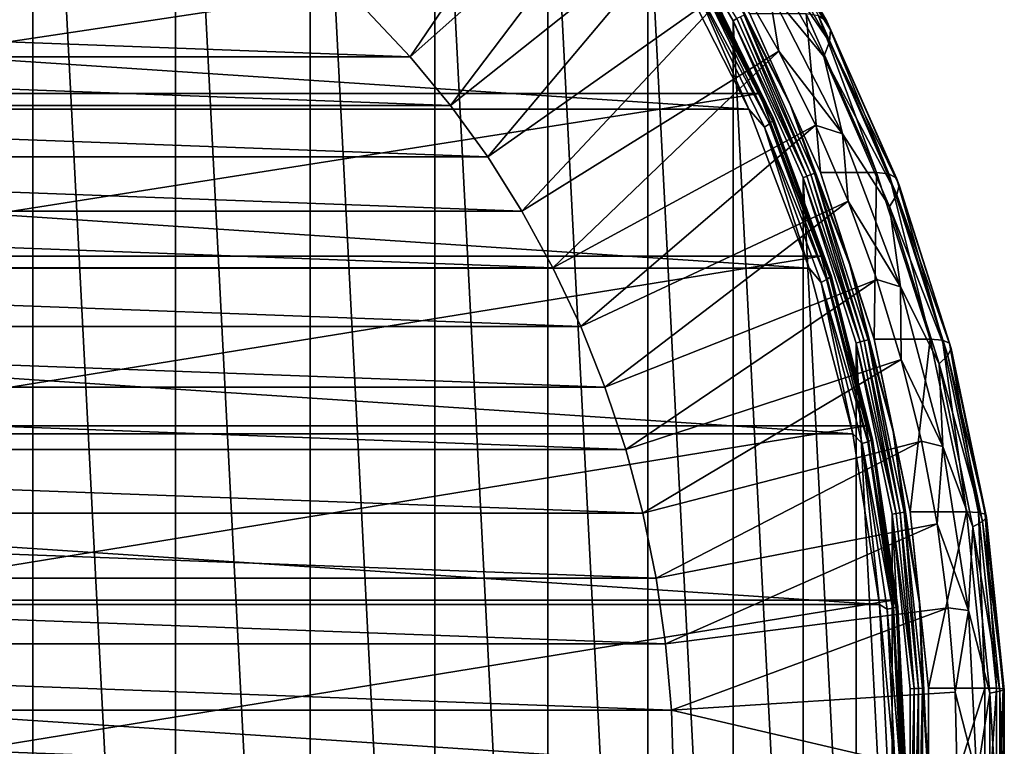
# Model space of a CAD drawing. Header units: metres. Extents: x -27 to 251, y -27 to 27.
# Tile 52 of 53: x 237 to 251, y 0 to 11. Entities that reach past the tile are written whole.
import ezdxf

# ---------------------------------------------------------------- set-up
doc = ezdxf.new("R2010")
doc.units = ezdxf.units.M
doc.layers.add('solid_10271033', color=7, linetype='CONTINUOUS')

msp = doc.modelspace()

# ---------------------------------------------------------------- linework, layer by layer
at = {"layer": 'solid_10271033'}
for points in [[(234.844635, -21.716181, 163.473755), (237.046341, -20.978384, 164.644424), (234.844772, 21.716145, 163.473831)], [(237.046341, -20.978384, 164.644424), (237.046463, 20.978334, 164.644501), (234.844772, 21.716145, 163.473831)], [(237.046341, -20.978384, 164.644424), (239.157166, -19.955379, 165.766769), (237.046463, 20.978334, 164.644501)], [(239.157166, -19.955379, 165.766769), (239.157272, 19.955317, 165.76683), (237.046463, 20.978334, 164.644501)], [(239.157166, -19.955379, 165.766769), (241.1483, -18.661196, 166.825485), (239.157272, 19.955317, 165.76683)], [(241.1483, -18.661196, 166.825485), (241.148392, 18.661125, 166.825531), (239.157272, 19.955317, 165.76683)], [(241.1483, -18.661196, 166.825485), (242.992661, -17.113562, 167.806137), (241.148392, 18.661125, 166.825531)], [(242.992661, -17.113562, 167.806137), (242.992737, 17.11348, 167.806183), (241.148392, 18.661125, 166.825531)], [(242.992661, -17.113562, 167.806137), (244.665207, -15.333627, 168.69545), (242.992737, 17.11348, 167.806183)], [(244.665207, -15.333627, 168.69545), (244.665283, 15.333535, 168.695496), (242.992737, 17.11348, 167.806183)], [(244.665207, -15.333627, 168.69545), (246.143448, -13.345403, 169.481445), (244.665283, 15.333535, 168.695496)], [(246.143448, -13.345403, 169.481445), (246.143524, 13.345302, 169.481491), (244.665283, 15.333535, 168.695496)], [(245.36026, 14.659045, 164.123428), (242.629227, 10.641574, 160.704224), (241.993973, 11.315304, 160.366455)], [(245.36026, 14.659045, 164.123428), (246.118134, 13.747209, 164.526398), (242.629227, 10.641574, 160.704224)], [(246.118134, 13.747209, 164.526398), (243.223328, 9.923122, 161.020111), (242.629227, 10.641574, 160.704224)], [(246.118134, 13.747209, 164.526398), (246.826019, 12.785209, 164.902786), (243.223328, 9.923122, 161.020111)], [(246.143448, -13.345403, 169.481445), (247.407578, -11.175467, 170.153595), (246.143524, 13.345302, 169.481491)], [(247.407578, -11.175467, 170.153595), (247.407639, 11.175357, 170.153625), (246.143524, 13.345302, 169.481491)], [(247.458786, 11.207314, 170.1698), (246.143524, 13.345302, 169.481491), (247.407639, 11.175357, 170.153625)], [(247.529617, 13.341569, 166.978424), (248.790527, 11.171011, 167.648865), (247.602402, 13.188368, 166.554245)], [(248.669464, 11.249576, 168.080688), (248.790527, 11.171011, 167.648865), (247.529617, 13.341569, 166.978424)], [(247.602402, 13.188368, 166.554245), (248.845016, 11.041178, 167.214951), (247.612732, 12.98077, 166.145493)], [(248.790527, 11.171011, 167.648865), (248.845016, 11.041178, 167.214951), (247.602402, 13.188368, 166.554245)], [(247.612732, 12.98077, 166.145493), (248.830597, 10.865265, 166.793045), (247.560471, 12.725173, 165.765793)], [(248.845016, 11.041178, 167.214951), (248.830597, 10.865265, 166.793045), (247.612732, 12.98077, 166.145493)], [(246.826019, 12.785209, 164.902786), (243.774521, 9.162437, 161.313187), (243.223328, 9.923122, 161.020111)], [(246.826019, 12.785209, 164.902786), (247.481323, 11.77656, 165.251221), (243.774521, 9.162437, 161.313187)], [(247.560471, 12.725173, 165.765793), (248.747894, 10.648702, 166.397156), (247.933273, 11.634417, 165.686096)], [(248.830597, 10.865265, 166.793045), (248.747894, 10.648702, 166.397156), (247.560471, 12.725173, 165.765793)], [(246.63826, 12.36393, 170.537354), (230.441498, 12.36393, 200.999039), (231.596619, 10.097954, 201.613235)], [(247.793396, 10.097953, 171.151535), (246.63826, 12.36393, 170.537354), (231.596619, 10.097954, 201.613235)], [(246.9095, 11.961658, 170.535004), (246.63826, 12.36393, 170.537354), (247.793396, 10.097953, 171.151535)], [(248.247757, 9.937389, 170.443817), (247.653839, 11.276661, 170.058014), (247.129562, 12.175803, 169.849258)], [(248.247757, 9.937389, 170.443817), (247.129562, 12.175803, 169.849258), (247.569412, 11.257504, 170.146332)], [(212.914459, 9.869438, 152.039795), (214.043808, 12.085884, 152.640274), (247.635391, 9.869418, 170.501251)], [(214.043808, 12.085884, 152.640274), (246.506042, 12.085865, 169.900757), (247.635391, 9.869418, 170.501251)], [(246.810852, 11.773287, 170.08197), (247.635391, 9.869418, 170.501251), (246.506042, 12.085865, 169.900757)], [(247.986328, 9.754992, 171.107559), (246.9095, 11.961658, 170.535004), (247.793396, 10.097953, 171.151535)], [(246.928772, 11.935047, 170.408539), (246.9095, 11.961658, 170.535004), (247.986328, 9.754992, 171.107559)], [(246.810852, 11.773287, 170.08197), (246.877701, 11.837533, 170.174011), (247.943359, 9.653766, 170.740631)], [(246.877701, 11.837533, 170.174011), (246.917923, 11.892709, 170.285416), (247.988541, 9.698763, 170.854675)], [(247.943359, 9.653766, 170.740631), (246.877701, 11.837533, 170.174011), (247.988541, 9.698763, 170.854675)], [(246.917923, 11.892709, 170.285416), (246.928772, 11.935047, 170.408539), (248.003204, 9.733291, 170.979828)], [(247.988541, 9.698763, 170.854675), (246.917923, 11.892709, 170.285416), (248.003204, 9.733291, 170.979828)], [(248.003204, 9.733291, 170.979828), (246.928772, 11.935047, 170.408539), (247.986328, 9.754992, 171.107559)], [(247.481323, 11.77656, 165.251221), (244.281769, 8.360713, 161.582901), (243.774521, 9.162437, 161.313187)], [(247.481323, 11.77656, 165.251221), (248.081665, 10.72494, 165.570435), (244.281769, 8.360713, 161.582901)], [(247.870712, 9.601372, 170.645508), (247.635391, 9.869418, 170.501251), (246.810852, 11.773287, 170.08197)], [(247.870712, 9.601372, 170.645508), (246.810852, 11.773287, 170.08197), (247.943359, 9.653766, 170.740631)], [(247.933273, 11.634417, 165.686096), (248.081665, 10.72494, 165.570435), (247.481323, 11.77656, 165.251221)], [(247.933273, 11.634417, 165.686096), (249.021469, 9.502595, 166.264709), (248.081665, 10.72494, 165.570435)], [(248.747894, 10.648702, 166.397156), (249.021469, 9.502595, 166.264709), (247.933273, 11.634417, 165.686096)], [(223.835968, 10.641574, 150.71167), (224.471207, 11.315304, 151.049438), (242.629227, 10.641574, 160.704224)], [(224.471207, 11.315304, 151.049438), (241.993973, 11.315304, 160.366455), (242.629227, 10.641574, 160.704224)], [(247.514771, 11.235296, 170.167419), (247.458786, 11.207314, 170.1698), (248.494431, 8.878846, 170.720474)], [(247.569412, 11.257504, 170.146332), (247.514771, 11.235296, 170.167419), (248.553009, 8.901014, 170.719452)], [(248.553009, 8.901014, 170.719452), (247.514771, 11.235296, 170.167419), (248.494431, 8.878846, 170.720474)], [(248.609695, 8.918608, 170.699463), (247.569412, 11.257504, 170.146332), (248.553009, 8.901014, 170.719452)], [(248.247757, 9.937389, 170.443817), (247.569412, 11.257504, 170.146332), (248.609695, 8.918608, 170.699463)], [(248.485931, 11.276667, 168.493088), (247.653839, 11.276661, 170.058014), (248.695892, 8.933787, 170.612091)], [(248.247757, 9.937389, 170.443817), (248.695892, 8.933787, 170.612091), (247.653839, 11.276661, 170.058014)], [(249.527985, 8.933789, 169.04715), (248.485931, 11.276667, 168.493088), (248.695892, 8.933787, 170.612091)], [(248.669464, 11.249576, 168.080688), (248.485931, 11.276667, 168.493088), (249.527985, 8.933789, 169.04715)], [(248.669464, 11.249576, 168.080688), (249.527985, 8.933789, 169.04715), (249.708328, 8.912111, 168.633072)], [(248.669464, 11.249576, 168.080688), (249.708328, 8.912111, 168.633072), (248.790527, 11.171011, 167.648865)], [(247.407578, -11.175467, 170.153595), (248.440247, -8.853428, 170.702667), (247.407639, 11.175357, 170.153625)], [(248.494431, 8.878846, 170.720474), (247.458786, 11.207314, 170.1698), (247.407639, 11.175357, 170.153625)], [(248.440247, -8.853428, 170.702667), (248.440292, 8.85331, 170.702698), (247.407639, 11.175357, 170.153625)], [(248.494431, 8.878846, 170.720474), (247.407639, 11.175357, 170.153625), (248.440292, 8.85331, 170.702698)], [(248.790527, 11.171011, 167.648865), (249.820343, 8.849307, 168.196426), (248.845016, 11.041178, 167.214951)], [(249.708328, 8.912111, 168.633072), (249.820343, 8.849307, 168.196426), (248.790527, 11.171011, 167.648865)], [(248.845016, 11.041178, 167.214951), (249.859772, 8.745487, 167.754517), (248.830597, 10.865265, 166.793045)], [(249.820343, 8.849307, 168.196426), (249.859772, 8.745487, 167.754517), (248.845016, 11.041178, 167.214951)], [(248.830597, 10.865265, 166.793045), (249.824982, 8.604835, 167.321762), (248.747894, 10.648702, 166.397156)], [(249.859772, 8.745487, 167.754517), (249.824982, 8.604835, 167.321762), (248.830597, 10.865265, 166.793045)], [(223.241867, 9.923122, 150.395782), (223.835968, 10.641574, 150.71167), (243.223328, 9.923122, 161.020111)], [(223.835968, 10.641574, 150.71167), (242.629227, 10.641574, 160.704224), (243.223328, 9.923122, 161.020111)], [(248.081665, 10.72494, 165.570435), (244.740662, 7.524947, 161.826904), (244.281769, 8.360713, 161.582901)], [(248.081665, 10.72494, 165.570435), (248.624847, 9.634187, 165.859238), (244.740662, 7.524947, 161.826904)], [(249.021469, 9.502595, 166.264709), (248.624847, 9.634187, 165.859238), (248.081665, 10.72494, 165.570435)], [(248.747894, 10.648702, 166.397156), (249.717194, 8.431692, 166.912537), (249.021469, 9.502595, 166.264709)], [(249.824982, 8.604835, 167.321762), (249.717194, 8.431692, 166.912537), (248.747894, 10.648702, 166.397156)], [(247.793396, 10.097953, 171.151535), (231.596619, 10.097954, 201.613235), (232.511658, 7.695418, 202.099762)], [(248.708435, 7.695418, 171.638077), (247.793396, 10.097953, 171.151535), (232.511658, 7.695418, 202.099762)], [(247.986328, 9.754992, 171.107559), (247.793396, 10.097953, 171.151535), (248.708435, 7.695418, 171.638077)], [(222.690659, 9.162437, 150.102707), (223.241867, 9.923122, 150.395782), (243.774521, 9.162437, 161.313187)], [(223.241867, 9.923122, 150.395782), (243.223328, 9.923122, 161.020111), (243.774521, 9.162437, 161.313187)], [(249.133011, 7.569026, 170.914505), (248.695892, 8.933787, 170.612091), (248.247757, 9.937389, 170.443817)], [(249.133011, 7.569026, 170.914505), (248.247757, 9.937389, 170.443817), (248.609695, 8.918608, 170.699463)], [(212.019943, 7.519311, 151.564178), (212.914459, 9.869438, 152.039795), (248.529907, 7.51929, 170.976868)], [(212.914459, 9.869438, 152.039795), (247.635391, 9.869418, 170.501251), (248.529907, 7.51929, 170.976868)], [(247.870712, 9.601372, 170.645508), (248.529907, 7.51929, 170.976868), (247.635391, 9.869418, 170.501251)], [(248.624847, 9.634187, 165.859238), (245.150513, 6.656564, 162.044815), (244.740662, 7.524947, 161.826904)], [(248.624847, 9.634187, 165.859238), (249.108887, 8.508278, 166.116608), (245.150513, 6.656564, 162.044815)], [(247.870712, 9.601372, 170.645508), (247.943359, 9.653766, 170.740631), (248.786423, 7.348597, 171.188904)], [(247.943359, 9.653766, 170.740631), (247.988541, 9.698763, 170.854675), (248.835541, 7.38285, 171.305023)], [(248.786423, 7.348597, 171.188904), (247.943359, 9.653766, 170.740631), (248.835541, 7.38285, 171.305023)], [(248.838226, 7.425652, 171.560516), (247.986328, 9.754992, 171.107559), (248.708435, 7.695418, 171.638077)], [(248.003204, 9.733291, 170.979828), (247.986328, 9.754992, 171.107559), (248.838226, 7.425652, 171.560516)], [(247.988541, 9.698763, 170.854675), (248.003204, 9.733291, 170.979828), (248.85321, 7.409133, 171.431778)], [(248.835541, 7.38285, 171.305023), (247.988541, 9.698763, 170.854675), (248.85321, 7.409133, 171.431778)], [(248.85321, 7.409133, 171.431778), (248.003204, 9.733291, 170.979828), (248.838226, 7.425652, 171.560516)], [(249.021469, 9.502595, 166.264709), (249.108887, 8.508278, 166.116608), (248.624847, 9.634187, 165.859238)], [(248.709198, 7.308713, 171.091339), (248.529907, 7.51929, 170.976868), (247.870712, 9.601372, 170.645508)], [(248.709198, 7.308713, 171.091339), (247.870712, 9.601372, 170.645508), (248.786423, 7.348597, 171.188904)], [(249.021469, 9.502595, 166.264709), (249.883545, 7.241982, 166.723068), (249.108887, 8.508278, 166.116608)], [(249.717194, 8.431692, 166.912537), (249.883545, 7.241982, 166.723068), (249.021469, 9.502595, 166.264709)], [(222.183426, 8.360713, 149.832993), (222.690659, 9.162437, 150.102707), (244.281769, 8.360713, 161.582901)], [(222.690659, 9.162437, 150.102707), (243.774521, 9.162437, 161.313187), (244.281769, 8.360713, 161.582901)], [(248.553009, 8.901014, 170.719452), (248.494431, 8.878846, 170.720474), (249.283752, 6.429678, 171.140152)], [(248.609695, 8.918608, 170.699463), (248.553009, 8.901014, 170.719452), (249.344299, 6.445731, 171.140198)], [(249.344299, 6.445731, 171.140198), (248.553009, 8.901014, 170.719452), (249.283752, 6.429678, 171.140152)], [(249.402557, 6.458472, 171.121033), (248.609695, 8.918608, 170.699463), (249.344299, 6.445731, 171.140198)], [(249.133011, 7.569026, 170.914505), (248.609695, 8.918608, 170.699463), (249.402557, 6.458472, 171.121033)], [(249.527985, 8.933789, 169.04715), (248.695892, 8.933787, 170.612091), (249.490097, 6.469465, 171.034378)], [(249.133011, 7.569026, 170.914505), (249.490097, 6.469465, 171.034378), (248.695892, 8.933787, 170.612091)], [(250.322189, 6.469465, 169.469437), (249.527985, 8.933789, 169.04715), (249.490097, 6.469465, 171.034378)], [(249.708328, 8.912111, 168.633072), (249.527985, 8.933789, 169.04715), (250.322189, 6.469465, 169.469437)], [(249.708328, 8.912111, 168.633072), (250.322189, 6.469465, 169.469437), (250.500092, 6.453652, 169.054047)], [(249.708328, 8.912111, 168.633072), (250.500092, 6.453652, 169.054047), (249.820343, 8.849307, 168.196426)], [(248.440247, -8.853428, 170.702667), (249.22728, -6.411001, 171.121155), (248.440292, 8.85331, 170.702698)], [(249.283752, 6.429678, 171.140152), (248.494431, 8.878846, 170.720474), (248.440292, 8.85331, 170.702698)], [(249.22728, -6.411001, 171.121155), (249.22731, 6.410877, 171.12117), (248.440292, 8.85331, 170.702698)], [(249.283752, 6.429678, 171.140152), (248.440292, 8.85331, 170.702698), (249.22731, 6.410877, 171.12117)], [(249.820343, 8.849307, 168.196426), (250.605164, 6.407871, 168.613724), (249.859772, 8.745487, 167.754517)], [(250.500092, 6.453652, 169.054047), (250.605164, 6.407871, 168.613724), (249.820343, 8.849307, 168.196426)], [(249.859772, 8.745487, 167.754517), (250.633026, 6.332173, 168.165665), (249.824982, 8.604835, 167.321762)], [(250.605164, 6.407871, 168.613724), (250.633026, 6.332173, 168.165665), (249.859772, 8.745487, 167.754517)], [(249.824982, 8.604835, 167.321762), (250.582611, 6.229628, 167.724594), (249.717194, 8.431692, 166.912537)], [(250.633026, 6.332173, 168.165665), (250.582611, 6.229628, 167.724594), (249.824982, 8.604835, 167.321762)], [(249.108887, 8.508278, 166.116608), (245.509369, 5.759343, 162.235626), (245.150513, 6.656564, 162.044815)], [(249.108887, 8.508278, 166.116608), (249.532028, 7.351323, 166.341599), (245.509369, 5.759343, 162.235626)], [(249.883545, 7.241982, 166.723068), (249.532028, 7.351323, 166.341599), (249.108887, 8.508278, 166.116608)], [(221.724518, 7.524947, 149.588989), (222.183426, 8.360713, 149.832993), (244.740662, 7.524947, 161.826904)], [(222.183426, 8.360713, 149.832993), (244.281769, 8.360713, 161.582901), (244.740662, 7.524947, 161.826904)], [(249.717194, 8.431692, 166.912537), (250.455597, 6.103403, 167.305161), (249.883545, 7.241982, 166.723068)], [(250.582611, 6.229628, 167.724594), (250.455597, 6.103403, 167.305161), (249.717194, 8.431692, 166.912537)], [(248.708435, 7.695418, 171.638077), (232.511658, 7.695418, 202.099762), (233.17424, 5.188828, 202.452072)], [(249.371017, 5.188828, 171.990372), (248.708435, 7.695418, 171.638077), (233.17424, 5.188828, 202.452072)], [(248.838226, 7.425652, 171.560516), (248.708435, 7.695418, 171.638077), (249.371017, 5.188828, 171.990372)], [(211.372467, 5.067644, 151.21991), (212.019943, 7.519311, 151.564178), (249.177383, 5.067623, 171.321136)], [(212.019943, 7.519311, 151.564178), (248.529907, 7.51929, 170.976868), (249.177383, 5.067623, 171.321136)], [(221.314667, 6.656564, 149.371078), (221.724518, 7.524947, 149.588989), (245.150513, 6.656564, 162.044815)], [(221.724518, 7.524947, 149.588989), (244.740662, 7.524947, 161.826904), (245.150513, 6.656564, 162.044815)], [(248.709198, 7.308713, 171.091339), (249.177383, 5.067623, 171.321136), (248.529907, 7.51929, 170.976868)], [(249.773727, 5.101686, 171.255188), (249.490097, 6.469465, 171.034378), (249.133011, 7.569026, 170.914505)], [(249.773727, 5.101686, 171.255188), (249.133011, 7.569026, 170.914505), (249.402557, 6.458472, 171.121033)], [(249.532028, 7.351323, 166.341599), (245.815796, 4.837473, 162.39856), (245.509369, 5.759343, 162.235626)], [(249.532028, 7.351323, 166.341599), (249.892715, 6.167542, 166.533371), (245.815796, 4.837473, 162.39856)], [(248.709198, 7.308713, 171.091339), (248.786423, 7.348597, 171.188904), (249.396301, 4.951015, 171.513184)], [(249.315781, 4.924144, 171.413864), (249.177383, 5.067623, 171.321136), (248.709198, 7.308713, 171.091339)], [(249.315781, 4.924144, 171.413864), (248.709198, 7.308713, 171.091339), (249.396301, 4.951015, 171.513184)], [(248.786423, 7.348597, 171.188904), (248.835541, 7.38285, 171.305023), (249.448257, 4.974092, 171.630814)], [(249.396301, 4.951015, 171.513184), (248.786423, 7.348597, 171.188904), (249.448257, 4.974092, 171.630814)], [(248.835541, 7.38285, 171.305023), (248.85321, 7.409133, 171.431778), (249.468124, 4.9918, 171.758728)], [(249.448257, 4.974092, 171.630814), (248.835541, 7.38285, 171.305023), (249.468124, 4.9918, 171.758728)], [(249.454498, 5.00293, 171.888199), (248.838226, 7.425652, 171.560516), (249.371017, 5.188828, 171.990372)], [(248.85321, 7.409133, 171.431778), (248.838226, 7.425652, 171.560516), (249.454498, 5.00293, 171.888199)], [(249.468124, 4.9918, 171.758728), (248.85321, 7.409133, 171.431778), (249.454498, 5.00293, 171.888199)], [(249.883545, 7.241982, 166.723068), (249.892715, 6.167542, 166.533371), (249.532028, 7.351323, 166.341599)], [(249.883545, 7.241982, 166.723068), (250.507782, 4.883217, 167.054993), (249.892715, 6.167542, 166.533371)], [(250.455597, 6.103403, 167.305161), (250.507782, 4.883217, 167.054993), (249.883545, 7.241982, 166.723068)], [(220.955811, 5.759343, 149.180267), (221.314667, 6.656564, 149.371078), (245.509369, 5.759343, 162.235626)], [(221.314667, 6.656564, 149.371078), (245.150513, 6.656564, 162.044815), (245.509369, 5.759343, 162.235626)], [(249.22728, -6.411001, 171.121155), (249.75795, -3.881567, 171.40332), (249.22731, 6.410877, 171.12117)], [(249.815994, 3.893105, 171.423157), (249.283752, 6.429678, 171.140152), (249.22731, 6.410877, 171.12117)], [(249.75795, -3.881567, 171.40332), (249.75798, 3.881441, 171.40332), (249.22731, 6.410877, 171.12117)], [(249.815994, 3.893105, 171.423157), (249.22731, 6.410877, 171.12117), (249.75798, 3.881441, 171.40332)], [(249.344299, 6.445731, 171.140198), (249.283752, 6.429678, 171.140152), (249.815994, 3.893105, 171.423157)], [(249.402557, 6.458472, 171.121033), (249.344299, 6.445731, 171.140198), (249.877869, 3.902825, 171.423904)], [(249.877869, 3.902825, 171.423904), (249.344299, 6.445731, 171.140198), (249.815994, 3.893105, 171.423157)], [(249.93718, 3.910539, 171.405304), (249.402557, 6.458472, 171.121033), (249.877869, 3.902825, 171.423904)], [(249.773727, 5.101686, 171.255188), (249.402557, 6.458472, 171.121033), (249.93718, 3.910539, 171.405304)], [(250.322189, 6.469465, 169.469437), (249.490097, 6.469465, 171.034378), (250.025635, 3.917196, 171.319138)], [(249.773727, 5.101686, 171.255188), (250.025635, 3.917196, 171.319138), (249.490097, 6.469465, 171.034378)], [(250.857727, 3.917196, 169.754196), (250.322189, 6.469465, 169.469437), (250.025635, 3.917196, 171.319138)], [(250.500092, 6.453652, 169.054047), (250.322189, 6.469465, 169.469437), (250.857727, 3.917196, 169.754196)], [(250.500092, 6.453652, 169.054047), (250.857727, 3.917196, 169.754196), (251.033966, 3.907574, 169.337921)], [(250.500092, 6.453652, 169.054047), (251.033966, 3.907574, 169.337921), (250.605164, 6.407871, 168.613724)], [(250.633026, 6.332173, 168.165665), (251.154388, 3.833694, 168.442871), (250.582611, 6.229628, 167.724594)], [(250.605164, 6.407871, 168.613724), (251.134354, 3.879734, 168.895096), (250.633026, 6.332173, 168.165665)], [(251.033966, 3.907574, 169.337921), (251.134354, 3.879734, 168.895096), (250.605164, 6.407871, 168.613724)], [(251.134354, 3.879734, 168.895096), (251.154388, 3.833694, 168.442871), (250.633026, 6.332173, 168.165665)], [(249.892715, 6.167542, 166.533371), (246.068207, 3.894979, 162.532761), (245.815796, 4.837473, 162.39856)], [(249.892715, 6.167542, 166.533371), (250.189621, 4.961257, 166.691254), (246.068207, 3.894979, 162.532761)], [(250.507782, 4.883217, 167.054993), (250.189621, 4.961257, 166.691254), (249.892715, 6.167542, 166.533371)], [(250.582611, 6.229628, 167.724594), (251.093384, 3.771327, 167.996185), (250.455597, 6.103403, 167.305161)], [(251.154388, 3.833694, 168.442871), (251.093384, 3.771327, 167.996185), (250.582611, 6.229628, 167.724594)], [(250.455597, 6.103403, 167.305161), (250.953339, 3.694563, 167.569809), (250.507782, 4.883217, 167.054993)], [(251.093384, 3.771327, 167.996185), (250.953339, 3.694563, 167.569809), (250.455597, 6.103403, 167.305161)], [(220.649384, 4.837473, 149.017334), (220.955811, 5.759343, 149.180267), (245.815796, 4.837473, 162.39856)], [(220.955811, 5.759343, 149.180267), (245.509369, 5.759343, 162.235626), (245.815796, 4.837473, 162.39856)], [(249.371017, 5.188828, 171.990372), (233.17424, 5.188828, 202.452072), (233.575409, 2.612073, 202.665375)], [(249.772186, 2.612073, 172.203674), (249.371017, 5.188828, 171.990372), (233.575409, 2.612073, 202.665375)], [(249.454498, 5.00293, 171.888199), (249.371017, 5.188828, 171.990372), (249.772186, 2.612073, 172.203674)], [(250.16153, 2.567631, 171.46138), (250.025635, 3.917196, 171.319138), (249.773727, 5.101686, 171.255188)], [(250.16153, 2.567631, 171.46138), (249.773727, 5.101686, 171.255188), (249.93718, 3.910539, 171.405304)], [(210.980774, 2.547339, 151.011642), (211.372467, 5.067644, 151.21991), (249.569061, 2.547328, 171.529404)], [(211.372467, 5.067644, 151.21991), (249.177383, 5.067623, 171.321136), (249.569061, 2.547328, 171.529404)], [(250.189621, 4.961257, 166.691254), (246.265503, 2.936588, 162.637665), (246.068207, 3.894979, 162.532761)], [(250.189621, 4.961257, 166.691254), (250.421692, 3.736867, 166.814636), (246.265503, 2.936588, 162.637665)], [(249.315781, 4.924144, 171.413864), (249.569061, 2.547328, 171.529404), (249.177383, 5.067623, 171.321136)], [(249.396301, 4.951015, 171.513184), (249.448257, 4.974092, 171.630814), (249.819, 2.502783, 171.827942)], [(249.448257, 4.974092, 171.630814), (249.468124, 4.9918, 171.758728), (249.840179, 2.511693, 171.956558)], [(249.819, 2.502783, 171.827942), (249.448257, 4.974092, 171.630814), (249.840179, 2.511693, 171.956558)], [(249.827393, 2.517293, 172.086472), (249.454498, 5.00293, 171.888199), (249.772186, 2.612073, 172.203674)], [(249.468124, 4.9918, 171.758728), (249.454498, 5.00293, 171.888199), (249.827393, 2.517293, 172.086472)], [(249.840179, 2.511693, 171.956558), (249.468124, 4.9918, 171.758728), (249.827393, 2.517293, 172.086472)], [(250.507782, 4.883217, 167.054993), (250.421692, 3.736867, 166.814636), (250.189621, 4.961257, 166.691254)], [(220.396988, 3.894979, 148.883133), (220.649384, 4.837473, 149.017334), (246.068207, 3.894979, 162.532761)], [(220.649384, 4.837473, 149.017334), (245.815796, 4.837473, 162.39856), (246.068207, 3.894979, 162.532761)], [(249.315781, 4.924144, 171.413864), (249.396301, 4.951015, 171.513184), (249.76532, 2.491172, 171.709396)], [(249.6828, 2.477651, 171.609009), (249.569061, 2.547328, 171.529404), (249.315781, 4.924144, 171.413864)], [(249.6828, 2.477651, 171.609009), (249.315781, 4.924144, 171.413864), (249.76532, 2.491172, 171.709396)], [(249.76532, 2.491172, 171.709396), (249.396301, 4.951015, 171.513184), (249.819, 2.502783, 171.827942)], [(250.507782, 4.883217, 167.054993), (250.885742, 2.458267, 167.255951), (250.421692, 3.736867, 166.814636)], [(250.953339, 3.694563, 167.569809), (250.885742, 2.458267, 167.255951), (250.507782, 4.883217, 167.054993)], [(220.199692, 2.936588, 148.778229), (220.396988, 3.894979, 148.883133), (246.265503, 2.936588, 162.637665)], [(220.396988, 3.894979, 148.883133), (246.068207, 3.894979, 162.532761), (246.265503, 2.936588, 162.637665)], [(249.75795, -3.881567, 171.40332), (250.02507, -1.299673, 171.545349), (249.75798, 3.881441, 171.40332)], [(250.083954, 1.303609, 171.565628), (249.815994, 3.893105, 171.423157), (249.75798, 3.881441, 171.40332)], [(250.02507, -1.299673, 171.545349), (250.025085, 1.299545, 171.545349), (249.75798, 3.881441, 171.40332)], [(250.083954, 1.303609, 171.565628), (249.75798, 3.881441, 171.40332), (250.025085, 1.299545, 171.545349)], [(249.877869, 3.902825, 171.423904), (249.815994, 3.893105, 171.423157), (250.083954, 1.303609, 171.565628)], [(249.93718, 3.910539, 171.405304), (249.877869, 3.902825, 171.423904), (250.146484, 1.306863, 171.566727)], [(250.146484, 1.306863, 171.566727), (249.877869, 3.902825, 171.423904), (250.083954, 1.303609, 171.565628)], [(250.206329, 1.309447, 171.548401), (249.93718, 3.910539, 171.405304), (250.146484, 1.306863, 171.566727)], [(250.16153, 2.567631, 171.46138), (249.93718, 3.910539, 171.405304), (250.206329, 1.309447, 171.548401)], [(250.857727, 3.917196, 169.754196), (250.025635, 3.917196, 171.319138), (250.295242, 1.311676, 171.462479)], [(250.16153, 2.567631, 171.46138), (250.295242, 1.311676, 171.462479), (250.025635, 3.917196, 171.319138)], [(251.127335, 1.311676, 169.897537), (250.857727, 3.917196, 169.754196), (250.295242, 1.311676, 171.462479)], [(251.033966, 3.907574, 169.337921), (250.857727, 3.917196, 169.754196), (251.127335, 1.311676, 169.897537)], [(251.033966, 3.907574, 169.337921), (251.127335, 1.311676, 169.897537), (251.302734, 1.308446, 169.48082)], [(251.033966, 3.907574, 169.337921), (251.302734, 1.308446, 169.48082), (251.134354, 3.879734, 168.895096)], [(251.154388, 3.833694, 168.442871), (251.41684, 1.283653, 168.582413), (251.093384, 3.771327, 167.996185)], [(251.134354, 3.879734, 168.895096), (251.400742, 1.299104, 169.036743), (251.154388, 3.833694, 168.442871)], [(251.302734, 1.308446, 169.48082), (251.400742, 1.299104, 169.036743), (251.134354, 3.879734, 168.895096)], [(251.400742, 1.299104, 169.036743), (251.41684, 1.283653, 168.582413), (251.154388, 3.833694, 168.442871)], [(250.421692, 3.736867, 166.814636), (246.407303, 1.963951, 162.713058), (246.265503, 2.936588, 162.637665)], [(250.421692, 3.736867, 166.814636), (250.588058, 2.498843, 166.903107), (246.407303, 1.963951, 162.713058)], [(250.885742, 2.458267, 167.255951), (250.588058, 2.498843, 166.903107), (250.421692, 3.736867, 166.814636)], [(250.953339, 3.694563, 167.569809), (251.203873, 1.236963, 167.703018), (250.885742, 2.458267, 167.255951)], [(251.093384, 3.771327, 167.996185), (251.350479, 1.262723, 168.132889), (250.953339, 3.694563, 167.569809)], [(251.350479, 1.262723, 168.132889), (251.203873, 1.236963, 167.703018), (250.953339, 3.694563, 167.569809)], [(251.41684, 1.283653, 168.582413), (251.350479, 1.262723, 168.132889), (251.093384, 3.771327, 167.996185)], [(220.057877, 1.963951, 148.702835), (220.199692, 2.936588, 148.778229), (246.407303, 1.963951, 162.713058)], [(220.199692, 2.936588, 148.778229), (246.265503, 2.936588, 162.637665), (246.407303, 1.963951, 162.713058)], [(210.980774, 2.547339, 151.011642), (249.699768, 0, 171.598892), (210.850067, 0, 150.942139)], [(210.980774, 2.547339, 151.011642), (249.569061, 2.547328, 171.529404), (249.699768, 0, 171.598892)], [(249.772186, 2.612073, 172.203674), (233.575409, 2.612073, 202.665375), (233.709732, 0, 202.736786)], [(249.906509, 0, 172.275101), (249.772186, 2.612073, 172.203674), (233.709732, 0, 202.736786)], [(250.588058, 2.498843, 166.903107), (246.492462, 0.98431, 162.758347), (246.407303, 1.963951, 162.713058)], [(250.588058, 2.498843, 166.903107), (250.688126, 1.251701, 166.956299), (246.492462, 0.98431, 162.758347)], [(249.805649, 0, 171.674332), (249.699768, 0, 171.598892), (249.569061, 2.547328, 171.529404)], [(249.805649, 0, 171.674332), (249.569061, 2.547328, 171.529404), (249.6828, 2.477651, 171.609009)], [(249.6828, 2.477651, 171.609009), (249.76532, 2.491172, 171.709396), (249.888855, 0, 171.77507)], [(249.805649, 0, 171.674332), (249.6828, 2.477651, 171.609009), (249.888855, 0, 171.77507)], [(249.76532, 2.491172, 171.709396), (249.819, 2.502783, 171.827942), (249.943115, 0, 171.893921)], [(249.888855, 0, 171.77507), (249.76532, 2.491172, 171.709396), (249.943115, 0, 171.893921)], [(249.827393, 2.517293, 172.086472), (249.772186, 2.612073, 172.203674), (249.906509, 0, 172.275101)], [(249.819, 2.502783, 171.827942), (249.840179, 2.511693, 171.956558), (249.964722, 0, 172.022781)], [(249.943115, 0, 171.893921), (249.819, 2.502783, 171.827942), (249.964722, 0, 172.022781)], [(249.952225, 0, 172.152847), (249.827393, 2.517293, 172.086472), (249.906509, 0, 172.275101)], [(249.840179, 2.511693, 171.956558), (249.827393, 2.517293, 172.086472), (249.952225, 0, 172.152847)], [(249.964722, 0, 172.022781), (249.840179, 2.511693, 171.956558), (249.952225, 0, 172.152847)], [(250.291367, 0, 171.530426), (250.295242, 1.311676, 171.462479), (250.16153, 2.567631, 171.46138)], [(250.291367, 0, 171.530426), (250.16153, 2.567631, 171.46138), (250.206329, 1.309447, 171.548401)], [(250.885742, 2.458267, 167.255951), (250.688126, 1.251701, 166.956299), (250.588058, 2.498843, 166.903107)], [(250.885742, 2.458267, 167.255951), (251.012299, 0, 167.323242), (250.688126, 1.251701, 166.956299)], [(251.203873, 1.236963, 167.703018), (251.012299, 0, 167.323242), (250.885742, 2.458267, 167.255951)], [(219.972717, 0.98431, 148.657547), (220.057877, 1.963951, 148.702835), (246.492462, 0.98431, 162.758347)], [(220.057877, 1.963951, 148.702835), (246.407303, 1.963951, 162.713058), (246.492462, 0.98431, 162.758347)], [(250.291367, 0, 171.530426), (250.295242, -1.311675, 171.462479), (250.295242, 1.311676, 171.462479)], [(251.127335, 1.311676, 169.897537), (250.295242, 1.311676, 171.462479), (250.295242, -1.311675, 171.462479)], [(251.127335, -1.311676, 169.897537), (251.127335, 1.311676, 169.897537), (250.295242, -1.311675, 171.462479)], [(251.302734, 1.308446, 169.48082), (251.127335, 1.311676, 169.897537), (251.127335, -1.311676, 169.897537)], [(250.688126, 1.251701, 166.956299), (250.721527, -0.000007, 166.97406), (246.492462, 0.98431, 162.758347)], [(250.083954, 1.303609, 171.565628), (250.025085, 1.299545, 171.545349), (250.02507, -1.299673, 171.545349)], [(250.083954, -1.303609, 171.565628), (250.083954, 1.303609, 171.565628), (250.02507, -1.299673, 171.545349)], [(250.146484, 1.306863, 171.566727), (250.083954, 1.303609, 171.565628), (250.083954, -1.303609, 171.565628)], [(250.146484, -1.306863, 171.566727), (250.146484, 1.306863, 171.566727), (250.083954, -1.303609, 171.565628)], [(250.206329, 1.309447, 171.548401), (250.146484, 1.306863, 171.566727), (250.146484, -1.306863, 171.566727)], [(250.206329, -1.309447, 171.548401), (250.206329, 1.309447, 171.548401), (250.146484, -1.306863, 171.566727)], [(250.291367, 0, 171.530426), (250.206329, 1.309447, 171.548401), (250.206329, -1.309447, 171.548401)], [(251.012299, 0, 167.323242), (250.721527, -0.000007, 166.97406), (250.688126, 1.251701, 166.956299)], [(251.203873, 1.236963, 167.703018), (251.203873, -1.236963, 167.703018), (251.012299, 0, 167.323242)], [(251.302734, 1.308446, 169.48082), (251.127335, -1.311676, 169.897537), (251.302734, -1.308446, 169.48082)], [(251.350479, 1.262723, 168.132889), (251.350479, -1.262723, 168.132889), (251.203873, 1.236963, 167.703018)], [(251.350479, -1.262723, 168.132889), (251.203873, -1.236963, 167.703018), (251.203873, 1.236963, 167.703018)], [(251.302734, 1.308446, 169.48082), (251.302734, -1.308446, 169.48082), (251.400742, 1.299104, 169.036743)], [(251.302734, -1.308446, 169.48082), (251.400742, -1.299104, 169.036743), (251.400742, 1.299104, 169.036743)], [(251.41684, 1.283653, 168.582413), (251.41684, -1.283653, 168.582413), (251.350479, 1.262723, 168.132889)], [(251.41684, -1.283653, 168.582413), (251.350479, -1.262723, 168.132889), (251.350479, 1.262723, 168.132889)], [(251.400742, 1.299104, 169.036743), (251.400742, -1.299104, 169.036743), (251.41684, 1.283653, 168.582413)], [(251.400742, -1.299104, 169.036743), (251.41684, -1.283653, 168.582413), (251.41684, 1.283653, 168.582413)], [(219.944229, 0, 148.642395), (219.972717, 0.98431, 148.657547), (246.52095, 0, 162.773499)], [(219.972717, 0.98431, 148.657547), (246.492462, 0.98431, 162.758347), (246.52095, 0, 162.773499)], [(250.721527, -0.000007, 166.97406), (246.52095, 0, 162.773499), (246.492462, 0.98431, 162.758347)]]:
    msp.add_3dface(points, dxfattribs=at)

doc.saveas('drawing.dxf')
